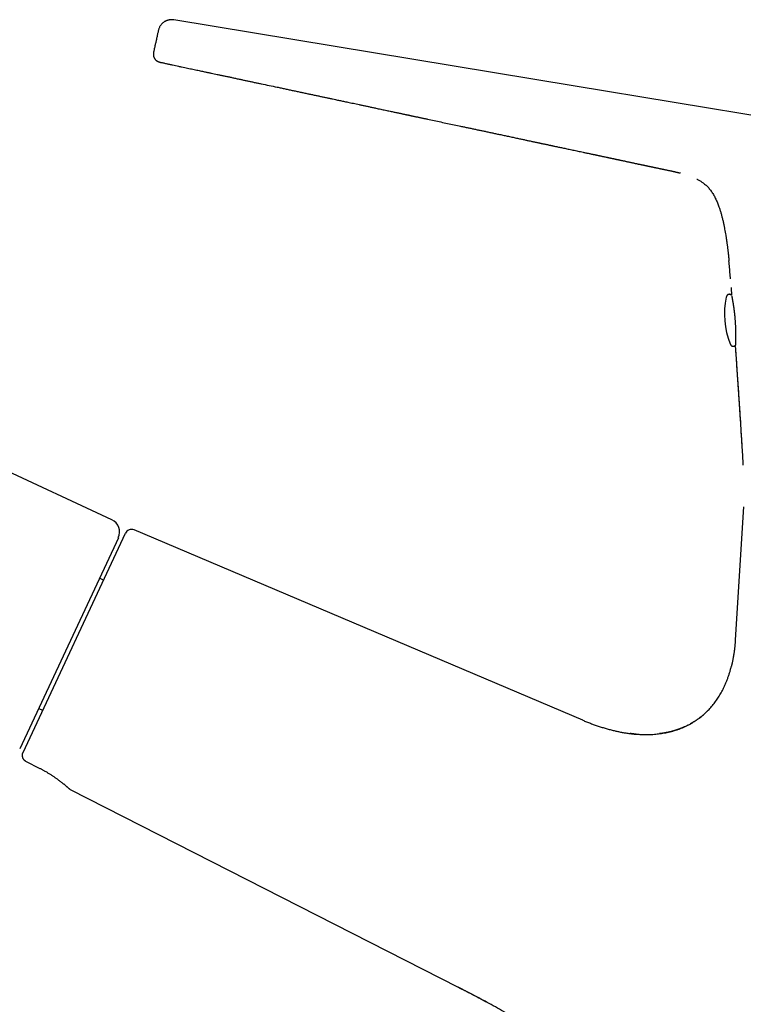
# Model space of a CAD drawing. Header units: millimetres. Extents: x 8 to 815, y 12 to 600.
# Tile 3 of 22: x 180 to 260, y 487 to 597. Entities that reach past the tile are written whole.
import ezdxf

# ---------------------------------------------------------------- set-up
doc = ezdxf.new("R2010")
doc.units = ezdxf.units.MM

msp = doc.modelspace()

# ---------------------------------------------------------------- linework, layer by layer
at = {"color": 7, "linetype": 'Continuous', "lineweight": 30}
for p, q in [((189.84, 540.85), (101.3, 582.13)), ((258.75, 560.45), (258.75, 560.45)), ((260.21, 542.3), (259.31, 527.47)), ((179.96, 514.91), (191.35, 539.35)), ((242.31, 518.5), (192.32, 539.72)), ((190.57, 538.85), (179.58, 515.29)), ((188.91, 534.11), (188.46, 534.32)), ((259.31, 527.47), (259.32, 527.46)), ((181.69, 519.82), (182.15, 519.61)), ((242.3, 518.48), (242.31, 518.5)), ((248.26, 516.94), (248.26, 516.94)), ((181.86, 513.09), (180.28, 513.9)), ((185.19, 510.77), (228.43, 488.73)), ((231.5, 487.12), (231.5, 487.12))]:
    msp.add_line(p, q, dxfattribs=at)
at = {"color": 7, "linetype": 'Continuous', "lineweight": 30, "flags": 128}
msp.add_lwpolyline([(285.72, 581.89), (263.75, 585.52), (241.24, 589.24), (196.75, 596.58)], dxfattribs=at)
at = {"color": 7, "linetype": 'Continuous', "lineweight": 30}
for centre, radius, start, end in [((267.11, 563.78), 9, 167.868, 201.7156), ((189.21, 539.49), 1.5, 335, 65), ((192.03, 539.03), 0.75, 67, 155)]:
    msp.add_arc(centre, radius, start, end, dxfattribs=at)
for points, knots in [([(196.47, 596.6), (196.47, 596.6), (196.44, 596.6), (196.36, 596.6), (196.25, 596.58), (196.15, 596.56), (196.04, 596.53), (195.93, 596.49), (195.83, 596.44), (195.72, 596.39), (195.63, 596.33), (195.54, 596.25), (195.45, 596.18), (195.37, 596.09), (195.3, 596.01), (195.23, 595.91), (195.17, 595.8), (195.11, 595.68), (195.07, 595.55), (195.05, 595.47), (195.04, 595.43)], [0, 0, 0, 0, 0.00093, 0.057982, 0.115023, 0.172121, 0.229309, 0.286582, 0.3439, 0.4012, 0.458392, 0.515373, 0.572032, 0.628257, 0.683937, 0.738953, 0.806588, 0.872762, 0.937284, 1, 1, 1, 1]), ([(196.53, 596.6), (196.51, 596.6), (196.5, 596.61), (196.48, 596.6), (196.47, 596.6)], [0, 0, 0, 0, 0.765316, 1, 1, 1, 1]), ([(196.75, 596.58), (196.72, 596.59), (196.65, 596.6), (196.58, 596.6), (196.53, 596.6), (196.53, 596.6)], [0, 0, 0, 0, 0.455387, 0.909867, 1, 1, 1, 1]), ([(195.04, 595.43), (195.03, 595.39), (195.01, 595.29), (194.97, 595.14), (194.93, 594.97), (194.9, 594.8), (194.86, 594.63), (194.82, 594.47), (194.79, 594.3), (194.75, 594.13), (194.71, 593.96), (194.67, 593.79), (194.64, 593.62), (194.6, 593.45), (194.56, 593.28), (194.54, 593.17), (194.52, 593.12)], [0, 0, 0, 0, 0.052306, 0.126385, 0.199948, 0.27284, 0.345047, 0.416758, 0.488353, 0.560153, 0.632358, 0.70506, 0.778263, 0.851903, 0.925865, 1, 1, 1, 1]), ([(194.53, 593.15), (194.52, 593.12), (194.51, 593.06), (194.49, 592.98), (194.48, 592.89), (194.47, 592.81), (194.47, 592.72), (194.47, 592.65), (194.48, 592.57), (194.5, 592.5), (194.53, 592.42), (194.57, 592.35), (194.61, 592.27), (194.66, 592.2), (194.71, 592.14), (194.77, 592.08), (194.83, 592.03), (194.89, 591.99), (194.96, 591.95), (195.03, 591.92), (195.11, 591.89), (195.2, 591.87), (195.28, 591.85), (195.34, 591.83), (195.37, 591.83)], [0, 0, 0, 0, 0.045441, 0.090607, 0.13532, 0.179645, 0.224003, 0.261454, 0.299776, 0.339426, 0.38084, 0.423764, 0.467623, 0.511945, 0.556423, 0.600925, 0.645195, 0.68928, 0.733226, 0.785984, 0.839025, 0.892431, 0.946142, 1, 1, 1, 1]), ([(195.37, 591.83), (195.42, 591.82), (195.6, 591.78), (195.9, 591.72), (196.26, 591.64), (196.61, 591.56), (196.95, 591.49), (197.28, 591.42), (197.62, 591.35), (197.96, 591.28), (198.28, 591.21), (198.59, 591.14), (198.88, 591.08), (199.17, 591.02), (199.44, 590.96), (199.69, 590.91), (199.94, 590.85), (200.15, 590.81), (200.34, 590.77), (200.5, 590.73), (200.66, 590.7), (200.8, 590.67), (201, 590.63), (201.27, 590.57), (201.59, 590.5), (201.94, 590.43), (202.29, 590.35), (202.66, 590.28), (203.04, 590.2), (203.42, 590.11), (203.82, 590.03), (204.22, 589.94), (204.6, 589.86), (204.97, 589.78), (205.34, 589.7), (205.72, 589.62), (206.1, 589.54), (206.65, 589.43), (207.37, 589.27), (208.11, 589.12), (208.71, 588.99), (209.15, 588.89), (209.6, 588.8), (210.04, 588.7), (210.49, 588.61), (210.92, 588.52), (211.36, 588.42), (211.78, 588.33), (212.19, 588.25), (212.59, 588.16), (212.99, 588.08), (213.37, 588), (213.73, 587.92), (214.09, 587.84), (214.44, 587.77), (214.74, 587.71), (214.99, 587.65), (215.21, 587.6), (215.44, 587.56), (215.67, 587.51), (215.9, 587.46), (216.16, 587.4), (216.45, 587.34), (216.76, 587.28), (217.08, 587.21), (217.41, 587.14), (217.76, 587.06), (218.12, 586.99), (218.49, 586.91), (218.88, 586.82), (219.23, 586.75), (219.54, 586.68), (219.8, 586.63), (220.07, 586.57), (220.34, 586.51), (220.59, 586.46), (220.84, 586.41), (221.07, 586.36), (221.29, 586.31), (221.49, 586.27), (221.69, 586.23), (221.87, 586.19), (222.04, 586.15), (222.19, 586.12), (222.33, 586.09), (222.46, 586.06), (222.58, 586.03), (222.69, 586.01), (222.77, 585.99), (222.85, 585.98), (222.93, 585.96), (223.01, 585.94), (223.1, 585.93), (223.2, 585.9), (223.31, 585.88), (223.44, 585.85), (223.58, 585.82), (223.73, 585.79), (223.89, 585.76), (224.05, 585.72), (224.21, 585.69), (224.37, 585.65), (224.53, 585.62), (224.69, 585.59), (224.85, 585.55), (225.21, 585.48), (225.76, 585.36), (226.51, 585.2), (227.25, 585.04), (227.98, 584.89), (228.61, 584.75), (229.12, 584.64), (229.54, 584.56), (229.94, 584.47), (230.35, 584.38), (230.75, 584.3), (231.14, 584.22), (231.47, 584.15), (231.74, 584.09), (231.96, 584.04), (232.18, 584), (232.39, 583.95), (232.61, 583.9), (232.83, 583.86), (233.06, 583.81), (233.3, 583.76), (233.54, 583.7), (233.79, 583.65), (234.03, 583.6), (234.29, 583.55), (234.55, 583.49), (234.8, 583.44), (235.04, 583.38), (235.27, 583.33), (235.48, 583.29), (235.68, 583.25), (235.87, 583.21), (236.04, 583.17), (236.21, 583.13), (236.39, 583.1), (236.56, 583.06), (236.74, 583.02), (236.93, 582.98), (237.11, 582.94), (237.3, 582.9), (237.46, 582.87), (237.59, 582.84), (237.7, 582.82), (237.81, 582.79), (237.91, 582.77), (238.03, 582.75), (238.15, 582.72), (238.27, 582.7), (238.39, 582.67), (238.51, 582.64), (238.64, 582.62), (238.77, 582.59), (238.89, 582.56), (239.03, 582.53), (239.18, 582.5), (239.35, 582.47), (239.53, 582.43), (239.74, 582.38), (239.96, 582.34), (240.19, 582.29), (240.43, 582.24), (240.69, 582.18), (240.95, 582.13), (241.22, 582.07), (241.5, 582.01), (241.78, 581.95), (242.07, 581.89), (242.31, 581.84), (242.52, 581.79), (242.69, 581.76), (242.86, 581.72), (243.01, 581.69), (243.16, 581.66), (243.3, 581.63), (243.43, 581.6), (243.54, 581.58), (243.65, 581.56), (243.76, 581.53), (243.86, 581.51), (243.97, 581.49), (244.08, 581.46), (244.2, 581.44), (244.33, 581.41), (244.46, 581.38), (244.61, 581.35), (244.75, 581.32), (244.89, 581.29), (245, 581.27), (245.08, 581.25), (245.16, 581.23), (245.23, 581.22), (245.29, 581.21), (245.35, 581.19), (245.4, 581.18), (245.47, 581.17), (245.54, 581.15), (245.62, 581.14), (245.7, 581.12), (245.78, 581.1), (245.86, 581.08), (245.93, 581.07), (245.99, 581.06), (246.05, 581.04), (246.1, 581.03), (246.17, 581.02), (246.26, 581), (246.35, 580.98), (246.45, 580.96), (246.57, 580.93), (246.69, 580.91), (246.82, 580.88), (246.96, 580.85), (247.09, 580.82), (247.22, 580.79), (247.35, 580.76), (247.47, 580.74), (247.6, 580.71), (247.72, 580.68), (247.84, 580.66), (247.97, 580.63), (248.1, 580.6), (248.23, 580.57), (248.37, 580.54), (248.51, 580.51), (248.63, 580.49), (248.74, 580.47), (248.83, 580.45), (248.91, 580.43), (248.99, 580.41), (249.07, 580.4), (249.14, 580.38), (249.2, 580.37), (249.27, 580.35), (249.35, 580.34), (249.43, 580.32), (249.51, 580.3), (249.57, 580.29), (249.62, 580.28), (249.65, 580.27), (249.68, 580.27), (249.71, 580.26), (249.74, 580.25), (249.78, 580.25), (249.82, 580.24), (249.87, 580.23), (249.93, 580.21), (250, 580.2), (250.06, 580.19), (250.13, 580.17), (250.2, 580.16), (250.27, 580.14), (250.33, 580.13), (250.39, 580.12), (250.44, 580.11), (250.49, 580.1), (250.55, 580.08), (250.63, 580.07), (250.72, 580.05), (250.82, 580.03), (250.94, 580), (251.05, 579.98), (251.18, 579.95), (251.3, 579.93), (251.42, 579.9), (251.54, 579.88), (251.66, 579.85), (251.8, 579.82), (251.95, 579.79), (252.07, 579.76), (252.17, 579.74), (252.25, 579.73), (252.31, 579.71), (252.37, 579.7), (252.42, 579.69), (252.46, 579.68), (252.49, 579.67), (252.51, 579.67), (252.55, 579.66), (252.58, 579.65), (252.62, 579.64), (252.66, 579.63), (252.7, 579.62), (252.75, 579.61), (252.81, 579.6), (252.87, 579.58), (252.93, 579.57), (253, 579.55), (253.07, 579.54), (253.14, 579.52), (253.18, 579.51), (253.21, 579.5), (253.21, 579.5)], [0, 0, 0, 0, 0.002747, 0.009092, 0.015252, 0.021227, 0.027017, 0.032621, 0.038571, 0.044296, 0.049796, 0.055071, 0.060121, 0.064946, 0.069545, 0.073919, 0.078067, 0.08199, 0.084914, 0.087698, 0.090343, 0.092849, 0.095217, 0.100602, 0.106212, 0.112049, 0.118112, 0.124401, 0.130798, 0.137414, 0.144247, 0.151299, 0.157454, 0.163767, 0.170233, 0.176737, 0.183224, 0.189694, 0.204875, 0.219959, 0.227618, 0.235252, 0.242861, 0.250444, 0.258003, 0.265528, 0.272916, 0.280117, 0.287149, 0.294012, 0.300705, 0.307228, 0.31347, 0.319548, 0.325462, 0.331213, 0.334955, 0.338642, 0.342425, 0.346343, 0.350395, 0.354582, 0.359688, 0.364982, 0.370462, 0.376129, 0.38209, 0.388244, 0.394592, 0.401132, 0.407865, 0.412379, 0.416974, 0.421643, 0.426189, 0.430531, 0.434671, 0.438609, 0.442343, 0.445875, 0.449205, 0.452332, 0.455257, 0.45783, 0.460222, 0.462435, 0.464468, 0.466321, 0.467714, 0.468985, 0.470229, 0.471621, 0.473166, 0.474864, 0.476715, 0.478929, 0.481327, 0.483911, 0.48668, 0.489635, 0.492239, 0.494965, 0.497717, 0.500463, 0.503201, 0.505933, 0.518714, 0.531522, 0.544168, 0.556674, 0.569082, 0.576128, 0.583142, 0.590125, 0.597074, 0.603888, 0.610502, 0.616917, 0.62077, 0.624547, 0.628249, 0.631876, 0.635545, 0.63931, 0.643235, 0.647319, 0.651564, 0.655635, 0.659843, 0.664189, 0.668657, 0.673021, 0.677197, 0.681186, 0.684678, 0.688014, 0.691192, 0.694214, 0.697092, 0.699999, 0.702995, 0.706079, 0.709252, 0.712508, 0.715691, 0.718723, 0.72068, 0.722568, 0.724388, 0.726162, 0.728068, 0.730142, 0.732386, 0.73438, 0.73649, 0.738698, 0.740864, 0.74296, 0.744985, 0.748027, 0.750897, 0.75369, 0.75749, 0.761357, 0.765308, 0.769416, 0.773782, 0.778324, 0.78301, 0.787753, 0.792548, 0.797397, 0.802301, 0.805199, 0.808102, 0.810895, 0.813553, 0.816074, 0.81846, 0.820711, 0.822656, 0.824488, 0.826267, 0.828087, 0.82995, 0.831856, 0.833839, 0.835994, 0.838328, 0.840836, 0.843435, 0.846089, 0.847679, 0.849187, 0.850547, 0.85176, 0.852825, 0.85376, 0.854729, 0.855777, 0.857065, 0.858454, 0.859945, 0.861435, 0.862784, 0.86397, 0.865019, 0.865931, 0.866849, 0.868101, 0.869526, 0.871123, 0.872893, 0.874837, 0.876954, 0.879245, 0.88163, 0.883931, 0.886142, 0.888263, 0.890293, 0.892572, 0.894727, 0.89676, 0.898674, 0.901073, 0.903477, 0.905895, 0.908335, 0.910763, 0.912518, 0.91412, 0.915583, 0.917118, 0.918796, 0.919863, 0.921043, 0.922367, 0.923834, 0.925446, 0.927198, 0.928298, 0.929215, 0.929949, 0.930501, 0.931006, 0.93155, 0.932134, 0.933125, 0.93421, 0.935376, 0.936619, 0.937938, 0.939333, 0.940786, 0.942123, 0.943325, 0.944366, 0.945273, 0.946223, 0.947254, 0.948734, 0.950367, 0.952157, 0.954056, 0.956111, 0.958224, 0.960303, 0.962348, 0.96436, 0.966341, 0.968885, 0.971384, 0.973841, 0.975266, 0.976577, 0.977734, 0.978742, 0.979712, 0.980513, 0.981012, 0.981731, 0.982646, 0.983537, 0.984385, 0.98543, 0.986425, 0.987441, 0.989344, 0.991013, 0.992699, 0.994506, 0.996435, 0.998155, 0.999988, 1, 1, 1, 1]), ([(195.37, 591.83), (195.37, 591.83), (195.37, 591.83), (195.37, 591.83), (195.37, 591.83)], [0, 0, 0, 0, 0.560008, 1, 1, 1, 1]), ([(255.04, 578.84), (255.07, 578.83), (255.14, 578.79), (255.26, 578.72), (255.39, 578.64), (255.53, 578.55), (255.67, 578.45), (255.82, 578.34), (255.98, 578.21), (256.13, 578.07), (256.28, 577.92), (256.42, 577.76), (256.56, 577.58), (256.69, 577.4), (256.82, 577.21), (256.93, 577.01), (257.04, 576.81), (257.14, 576.6), (257.24, 576.39), (257.33, 576.18), (257.41, 575.97), (257.5, 575.71), (257.61, 575.4), (257.71, 575.05), (257.81, 574.7), (257.9, 574.34), (257.99, 573.97), (258.06, 573.61), (258.13, 573.26), (258.19, 572.92), (258.24, 572.62), (258.28, 572.38), (258.3, 572.23), (258.32, 572.13), (258.33, 572.08), (258.33, 572.03), (258.34, 571.99), (258.34, 571.95), (258.35, 571.9), (258.36, 571.83), (258.37, 571.76), (258.38, 571.68), (258.39, 571.59), (258.41, 571.49), (258.43, 571.36), (258.44, 571.22), (258.46, 571.08), (258.48, 570.93), (258.5, 570.78), (258.51, 570.66), (258.52, 570.56), (258.53, 570.49), (258.54, 570.42), (258.55, 570.35), (258.55, 570.28), (258.56, 570.21), (258.57, 570.15), (258.57, 570.09), (258.58, 570.05), (258.58, 570.02), (258.58, 570), (258.59, 569.98), (258.59, 569.96), (258.59, 569.94), (258.59, 569.91), (258.6, 569.88), (258.6, 569.84), (258.6, 569.81), (258.61, 569.77), (258.61, 569.73), (258.61, 569.71), (258.61, 569.7)], [0, 0, 0, 0, 0.008431, 0.023729, 0.039365, 0.055347, 0.071685, 0.090807, 0.110431, 0.130577, 0.15127, 0.172528, 0.194367, 0.216784, 0.239019, 0.26137, 0.283811, 0.306314, 0.328855, 0.351415, 0.373985, 0.39657, 0.432127, 0.467863, 0.503896, 0.540306, 0.577342, 0.613515, 0.648699, 0.682805, 0.715803, 0.735589, 0.754981, 0.760832, 0.765947, 0.770284, 0.774101, 0.777851, 0.783436, 0.78971, 0.796794, 0.804689, 0.813399, 0.822927, 0.836185, 0.849992, 0.86417, 0.878717, 0.893633, 0.908912, 0.915749, 0.922654, 0.929628, 0.936669, 0.94362, 0.949891, 0.956333, 0.961751, 0.966144, 0.969514, 0.971291, 0.972549, 0.973966, 0.976595, 0.979519, 0.982982, 0.986249, 0.989261, 0.994004, 0.997937, 1, 1, 1, 1]), ([(258.78, 567.71), (258.77, 567.76), (258.75, 568.06), (258.71, 568.6), (258.66, 569.21), (258.62, 569.58), (258.61, 569.7)], [0, 0, 0, 0, 0.081898, 0.44785, 0.812787, 1, 1, 1, 1]), ([(258.84, 566.75), (258.84, 566.74), (258.85, 566.7), (258.85, 566.61), (258.86, 566.49), (258.87, 566.35), (258.88, 566.2), (258.89, 566.05), (258.9, 565.92), (258.9, 565.86), (258.9, 565.84)], [0, 0, 0, 0, 0.018347, 0.146803, 0.286521, 0.437498, 0.599738, 0.773252, 0.95806, 1, 1, 1, 1]), ([(258.9, 565.86), (258.9, 565.86), (258.9, 565.87), (258.89, 565.88), (258.87, 565.9), (258.85, 565.91), (258.83, 565.93), (258.81, 565.94), (258.79, 565.96), (258.76, 565.97), (258.73, 565.98), (258.7, 565.98), (258.67, 565.99), (258.64, 565.99), (258.61, 565.98), (258.58, 565.98), (258.55, 565.97), (258.52, 565.96), (258.49, 565.95), (258.47, 565.93), (258.45, 565.92), (258.43, 565.9), (258.41, 565.88), (258.4, 565.86), (258.38, 565.84), (258.37, 565.82), (258.36, 565.81), (258.35, 565.79), (258.34, 565.77), (258.33, 565.74), (258.32, 565.72), (258.32, 565.69), (258.31, 565.68), (258.31, 565.67)], [0, 0, 0, 0, 0.0041577, 0.037123, 0.0682579, 0.0981749, 0.1273288, 0.1560386, 0.1845063, 0.2128434, 0.2411025, 0.2723281, 0.3031917, 0.3335818, 0.363516, 0.3930396, 0.4222026, 0.4510725, 0.4797202, 0.5082212, 0.5366645, 0.5651698, 0.5939117, 0.6231447, 0.6532243, 0.6846237, 0.7179551, 0.7540079, 0.7938275, 0.8388682, 0.8913058, 0.9547079, 1, 1, 1, 1]), ([(258.92, 565.76), (258.92, 565.76), (258.92, 565.76), (258.92, 565.75), (258.92, 565.75), (258.92, 565.74), (258.93, 565.72), (258.93, 565.7), (258.94, 565.67), (258.95, 565.62), (258.96, 565.56), (258.97, 565.5), (258.98, 565.43), (259, 565.36), (259.01, 565.27), (259.03, 565.19), (259.04, 565.09), (259.06, 564.99), (259.08, 564.89), (259.09, 564.78), (259.11, 564.67), (259.13, 564.57), (259.14, 564.46), (259.15, 564.36), (259.17, 564.26), (259.18, 564.17), (259.19, 564.09), (259.2, 564.01), (259.21, 563.92), (259.22, 563.83), (259.23, 563.74), (259.24, 563.63), (259.25, 563.52), (259.26, 563.41), (259.27, 563.28), (259.28, 563.16), (259.29, 563.03), (259.3, 562.9), (259.31, 562.76), (259.32, 562.62), (259.32, 562.47), (259.33, 562.33), (259.33, 562.19), (259.34, 562.06), (259.34, 561.92), (259.34, 561.78), (259.34, 561.65), (259.35, 561.52), (259.35, 561.4), (259.34, 561.29), (259.34, 561.19), (259.34, 561.1), (259.34, 561.02), (259.34, 560.95), (259.34, 560.88), (259.34, 560.81), (259.33, 560.74), (259.33, 560.67), (259.33, 560.6), (259.33, 560.54), (259.32, 560.48), (259.32, 560.42), (259.32, 560.37), (259.32, 560.34), (259.32, 560.3), (259.31, 560.28), (259.31, 560.26), (259.31, 560.24), (259.31, 560.24), (259.31, 560.23), (259.31, 560.23), (259.31, 560.23)], [0, 0, 0, 0, 0.007758, 0.01614, 0.024533, 0.032936, 0.041351, 0.049778, 0.069689, 0.089676, 0.107915, 0.126216, 0.144438, 0.162533, 0.180507, 0.198369, 0.216126, 0.233789, 0.251302, 0.268634, 0.285521, 0.30154, 0.316692, 0.330981, 0.344411, 0.356983, 0.36752, 0.377497, 0.388067, 0.399506, 0.411813, 0.424744, 0.438513, 0.453117, 0.46856, 0.483327, 0.49879, 0.514958, 0.53184, 0.549436, 0.567685, 0.585695, 0.603173, 0.620113, 0.636513, 0.656247, 0.675129, 0.69316, 0.710339, 0.726671, 0.742159, 0.756805, 0.770615, 0.782332, 0.794459, 0.807391, 0.821131, 0.835678, 0.850751, 0.866602, 0.883227, 0.900623, 0.914313, 0.928443, 0.942532, 0.955611, 0.96765, 0.978648, 0.988607, 0.997531, 1, 1, 1, 1]), ([(258.75, 560.45), (258.75, 560.45), (258.75, 560.44), (258.76, 560.42), (258.78, 560.39), (258.79, 560.37), (258.8, 560.35), (258.81, 560.33), (258.83, 560.31), (258.84, 560.29), (258.86, 560.28), (258.88, 560.26), (258.9, 560.25), (258.92, 560.23), (258.94, 560.22), (258.97, 560.21), (259, 560.2), (259.03, 560.19), (259.06, 560.19), (259.09, 560.19), (259.12, 560.19), (259.15, 560.2), (259.18, 560.21), (259.21, 560.22), (259.24, 560.23), (259.26, 560.24), (259.28, 560.26), (259.3, 560.28), (259.31, 560.29), (259.32, 560.29)], [0, 0, 0, 0, 0.001238, 0.093792, 0.161356, 0.218181, 0.267166, 0.310523, 0.349853, 0.386326, 0.420824, 0.454013, 0.486386, 0.518287, 0.549932, 0.581437, 0.612859, 0.647553, 0.68184, 0.715601, 0.748858, 0.781661, 0.814069, 0.846155, 0.878001, 0.909689, 0.941321, 0.973034, 1, 1, 1, 1]), ([(259.31, 560.18), (259.31, 560.18), (259.31, 560.19), (259.31, 560.23), (259.31, 560.27), (259.31, 560.29)], [0, 0, 0, 0, 0.221288, 0.656842, 1, 1, 1, 1]), ([(259.31, 560.18), (259.31, 560.13), (259.32, 560.05), (259.32, 559.97), (259.32, 559.94)], [0, 0, 0, 0, 0.631415, 1, 1, 1, 1]), ([(259.31, 560.18), (259.35, 559.51), (259.45, 558.17), (259.59, 556.16), (259.72, 554.15), (259.84, 552.31), (259.95, 550.63), (260.01, 549.63), (260.04, 549.13)], [0, 0, 0, 0, 0.181813, 0.363627, 0.545444, 0.727262, 0.863631, 1, 1, 1, 1]), ([(259.33, 559.92), (259.33, 559.88), (259.34, 559.77), (259.35, 559.57), (259.37, 559.32), (259.39, 559.07), (259.41, 558.74), (259.44, 558.33), (259.47, 557.86), (259.5, 557.4), (259.53, 556.94), (259.56, 556.5), (259.59, 556.07), (259.62, 555.65), (259.65, 555.25), (259.67, 554.88), (259.7, 554.53), (259.72, 554.19), (259.74, 553.91), (259.75, 553.68), (259.76, 553.51), (259.78, 553.34), (259.79, 553.15), (259.8, 552.96), (259.81, 552.75), (259.83, 552.53), (259.84, 552.29), (259.86, 552.04), (259.88, 551.79), (259.89, 551.52), (259.91, 551.24), (259.93, 550.94), (259.95, 550.62), (259.97, 550.28), (259.99, 549.92), (260.02, 549.55), (260.04, 549.2), (260.06, 548.85), (260.08, 548.52), (260.1, 548.17), (260.12, 547.82), (260.14, 547.46), (260.16, 547.16), (260.17, 546.99), (260.17, 546.93)], [0, 0, 0, 0, 0.008851, 0.026962, 0.045778, 0.0653, 0.085526, 0.122635, 0.15899, 0.19458, 0.229408, 0.263479, 0.296796, 0.329359, 0.361168, 0.388534, 0.415313, 0.441501, 0.467098, 0.48027, 0.493303, 0.506755, 0.520863, 0.535627, 0.551046, 0.568614, 0.586964, 0.606094, 0.626006, 0.6467, 0.668178, 0.69044, 0.715833, 0.742175, 0.769462, 0.797693, 0.826864, 0.851889, 0.877566, 0.903897, 0.930891, 0.958557, 0.986911, 1, 1, 1, 1]), ([(259.31, 527.47), (259.31, 527.4), (259.3, 527.27), (259.29, 527.07), (259.27, 526.88), (259.25, 526.71), (259.24, 526.57), (259.23, 526.45), (259.21, 526.32), (259.19, 526.19), (259.17, 526.05), (259.15, 525.91), (259.13, 525.77), (259.11, 525.62), (259.08, 525.47), (259.06, 525.33), (259.03, 525.19), (259, 525.06), (258.98, 524.94), (258.95, 524.83), (258.93, 524.73), (258.9, 524.63), (258.89, 524.57), (258.88, 524.54)], [0, 0, 0, 0, 0.066693, 0.13109, 0.193663, 0.254831, 0.292652, 0.331907, 0.37336, 0.417007, 0.462845, 0.50827, 0.555656, 0.604999, 0.654987, 0.702687, 0.748272, 0.792095, 0.834558, 0.876102, 0.917199, 0.958336, 1, 1, 1, 1]), ([(242.31, 518.5), (242.46, 518.44), (242.74, 518.32), (243.17, 518.15), (243.6, 517.99), (244.04, 517.84), (244.48, 517.7), (244.92, 517.57), (245.36, 517.45), (245.8, 517.34), (246.21, 517.24), (246.62, 517.16), (247.03, 517.09), (247.44, 517.03), (247.85, 516.98), (248.26, 516.94), (248.65, 516.92), (249, 516.9), (249.33, 516.9), (249.65, 516.9), (249.97, 516.91), (250.3, 516.93), (250.62, 516.96), (250.93, 517), (251.25, 517.05), (251.56, 517.1), (251.88, 517.17), (252.2, 517.25), (252.51, 517.34), (252.82, 517.43), (253.13, 517.54), (253.43, 517.66), (253.72, 517.79), (254, 517.93), (254.28, 518.07), (254.54, 518.22), (254.8, 518.39), (255.06, 518.56), (255.3, 518.74), (255.54, 518.92), (255.76, 519.1), (255.97, 519.3), (256.18, 519.5), (256.39, 519.7), (256.58, 519.92), (256.77, 520.14), (256.95, 520.37), (257.12, 520.6), (257.29, 520.83), (257.45, 521.07), (257.6, 521.32), (257.74, 521.56), (257.89, 521.84), (258.04, 522.14), (258.19, 522.48), (258.34, 522.82), (258.47, 523.16), (258.59, 523.51), (258.7, 523.86), (258.8, 524.2), (258.85, 524.43), (258.88, 524.54)], [0, 0, 0, 0, 0.02243, 0.044861, 0.06729, 0.089718, 0.112146, 0.134574, 0.157005, 0.179438, 0.199582, 0.219722, 0.239861, 0.259998, 0.280138, 0.300285, 0.320434, 0.336231, 0.352025, 0.367815, 0.383602, 0.399387, 0.414891, 0.430399, 0.445913, 0.461431, 0.477264, 0.493092, 0.508914, 0.52473, 0.54054, 0.556347, 0.572155, 0.587098, 0.602046, 0.616998, 0.631952, 0.646906, 0.661859, 0.675955, 0.690049, 0.704138, 0.718224, 0.732308, 0.746392, 0.760479, 0.774571, 0.788669, 0.802771, 0.816626, 0.830483, 0.844339, 0.858191, 0.876132, 0.894069, 0.912006, 0.929948, 0.947894, 0.965525, 0.983158, 1, 1, 1, 1]), ([(256.16, 519.48), (256.14, 519.46), (256.1, 519.42), (256.04, 519.36), (255.97, 519.29), (255.89, 519.22), (255.81, 519.15), (255.72, 519.07), (255.63, 518.99), (255.53, 518.91), (255.42, 518.83), (255.31, 518.74), (255.21, 518.66), (255.1, 518.58), (254.98, 518.51), (254.87, 518.43), (254.77, 518.36), (254.67, 518.3), (254.6, 518.26), (254.55, 518.23), (254.52, 518.21), (254.48, 518.19), (254.44, 518.17), (254.4, 518.14), (254.37, 518.13), (254.34, 518.11), (254.32, 518.1), (254.31, 518.09), (254.3, 518.09)], [0, 0, 0, 0, 0.04305, 0.085818, 0.128718, 0.172156, 0.216515, 0.262152, 0.309386, 0.3585, 0.40974, 0.463021, 0.514686, 0.563587, 0.618616, 0.669656, 0.716703, 0.759753, 0.798805, 0.813862, 0.828272, 0.842328, 0.863422, 0.885509, 0.909535, 0.936264, 0.966273, 1, 1, 1, 1]), ([(253.64, 517.76), (253.64, 517.75), (253.63, 517.75), (253.61, 517.74), (253.58, 517.73), (253.56, 517.71), (253.54, 517.7), (253.53, 517.7), (253.51, 517.69), (253.5, 517.68), (253.49, 517.68), (253.48, 517.68), (253.48, 517.67), (253.47, 517.67), (253.46, 517.67), (253.45, 517.66), (253.44, 517.66), (253.42, 517.65), (253.41, 517.65), (253.38, 517.64), (253.35, 517.62), (253.31, 517.61), (253.27, 517.59), (253.23, 517.58), (253.18, 517.56), (253.12, 517.54), (253.05, 517.51), (252.98, 517.48), (252.9, 517.46), (252.82, 517.43), (252.72, 517.4), (252.61, 517.36), (252.49, 517.33), (252.36, 517.29), (252.23, 517.25), (252.1, 517.22), (251.97, 517.19), (251.85, 517.16), (251.74, 517.13), (251.65, 517.12), (251.58, 517.1), (251.54, 517.09), (251.49, 517.08), (251.44, 517.08), (251.4, 517.07), (251.35, 517.06), (251.3, 517.05), (251.25, 517.04), (251.2, 517.04), (251.15, 517.03), (251.1, 517.02), (251.04, 517.02), (250.99, 517.01), (250.94, 517), (250.9, 517), (250.88, 517)], [0, 0, 0, 0, 0.043055, 0.087401, 0.133007, 0.179819, 0.193964, 0.205469, 0.214453, 0.219666, 0.223764, 0.225506, 0.227129, 0.228717, 0.230362, 0.234119, 0.238875, 0.244859, 0.251975, 0.265779, 0.278634, 0.290779, 0.302504, 0.314132, 0.325999, 0.342753, 0.3602, 0.378275, 0.396979, 0.416311, 0.442578, 0.469925, 0.49826, 0.533508, 0.567155, 0.59927, 0.629927, 0.660569, 0.689804, 0.717742, 0.729082, 0.740157, 0.751311, 0.762874, 0.775137, 0.788343, 0.802686, 0.818316, 0.837905, 0.859465, 0.883103, 0.908907, 0.936949, 0.967293, 1, 1, 1, 1]), ([(248.26, 516.94), (248.25, 516.94), (248.24, 516.94), (248.22, 516.95), (248.19, 516.95), (248.17, 516.95), (248.13, 516.95), (248.1, 516.96), (248.06, 516.96), (248.02, 516.96), (247.98, 516.97), (247.93, 516.97), (247.89, 516.98), (247.83, 516.98), (247.78, 516.99), (247.72, 517), (247.66, 517), (247.63, 517.01), (247.6, 517.01)], [0, 0, 0, 0, 0.075482, 0.142374, 0.201455, 0.253801, 0.30089, 0.344676, 0.387511, 0.431843, 0.479881, 0.533098, 0.592497, 0.658769, 0.732386, 0.813667, 0.902825, 1, 1, 1, 1]), ([(180.28, 513.9), (180.26, 513.91), (180.23, 513.93), (180.18, 513.96), (180.13, 514), (180.09, 514.05), (180.05, 514.09), (180.01, 514.14), (179.98, 514.19), (179.95, 514.25), (179.93, 514.31), (179.91, 514.37), (179.89, 514.43), (179.88, 514.49), (179.88, 514.55), (179.88, 514.62), (179.89, 514.68), (179.9, 514.76), (179.92, 514.83), (179.94, 514.89), (179.96, 514.91)], [0, 0, 0, 0, 0.051338, 0.103039, 0.155884, 0.209121, 0.260457, 0.312143, 0.364918, 0.418061, 0.470336, 0.522957, 0.576641, 0.630685, 0.684942, 0.739557, 0.795275, 0.851367, 0.925255, 1, 1, 1, 1]), ([(185.19, 510.77), (185.19, 510.77), (185.19, 510.77), (185.19, 510.77), (185.18, 510.78), (185.16, 510.79), (185.14, 510.81), (185.12, 510.83), (185.09, 510.86), (185.05, 510.89), (185.01, 510.93), (184.97, 510.97), (184.92, 511.01), (184.86, 511.06), (184.8, 511.11), (184.74, 511.16), (184.67, 511.22), (184.6, 511.28), (184.52, 511.35), (184.43, 511.42), (184.34, 511.49), (184.25, 511.56), (184.15, 511.63), (184.05, 511.71), (183.95, 511.79), (183.83, 511.87), (183.72, 511.96), (183.6, 512.05), (183.47, 512.13), (183.34, 512.22), (183.22, 512.3), (183.08, 512.39), (182.94, 512.48), (182.8, 512.56), (182.66, 512.65), (182.51, 512.74), (182.37, 512.82), (182.24, 512.89), (182.11, 512.96), (181.99, 513.03), (181.91, 513.07), (181.86, 513.09)], [0, 0, 0, 0, 0.011954, 0.038846, 0.065737, 0.090848, 0.11596, 0.141245, 0.166529, 0.192352, 0.218174, 0.244178, 0.270182, 0.295641, 0.321101, 0.346727, 0.372354, 0.398496, 0.424639, 0.450956, 0.477273, 0.503734, 0.530194, 0.556832, 0.583471, 0.610671, 0.637871, 0.665266, 0.692662, 0.719446, 0.746277, 0.773253, 0.800279, 0.827877, 0.855529, 0.883348, 0.911223, 0.933344, 0.955494, 0.977732, 1, 1, 1, 1]), ([(248.63, 475.05), (248.45, 475.22), (248.09, 475.57), (247.54, 476.09), (246.98, 476.59), (246.41, 477.09), (245.84, 477.59), (245.26, 478.07), (244.68, 478.55), (244.09, 479.02), (243.49, 479.48), (242.9, 479.93), (242.31, 480.37), (241.71, 480.8), (241.07, 481.26), (240.38, 481.74), (239.65, 482.23), (238.92, 482.72), (238.18, 483.2), (237.43, 483.67), (236.63, 484.17), (235.78, 484.69), (234.87, 485.23), (233.96, 485.76), (233.04, 486.28), (232.12, 486.79), (231.2, 487.29), (230.28, 487.78), (229.36, 488.26), (228.74, 488.58), (228.43, 488.73)], [0, 0, 0, 0, 0.030824, 0.061679, 0.092533, 0.123388, 0.154177, 0.184968, 0.215759, 0.24655, 0.27734, 0.307579, 0.337818, 0.368057, 0.398297, 0.434297, 0.470296, 0.506294, 0.542288, 0.578282, 0.614275, 0.657468, 0.700664, 0.743862, 0.787064, 0.830268, 0.872702, 0.915137, 0.95757, 1, 1, 1, 1]), ([(228.5, 488.7), (228.5, 488.7), (228.51, 488.7), (228.53, 488.69), (228.54, 488.68), (228.56, 488.67), (228.58, 488.66), (228.61, 488.65), (228.63, 488.64), (228.66, 488.62), (228.69, 488.61), (228.72, 488.59), (228.75, 488.58), (228.79, 488.56), (228.83, 488.54), (228.89, 488.51), (228.96, 488.47), (229.05, 488.42), (229.15, 488.37), (229.26, 488.32), (229.38, 488.25), (229.51, 488.19), (229.64, 488.12), (229.77, 488.05), (229.9, 487.98), (230.02, 487.92), (230.15, 487.85), (230.27, 487.79), (230.4, 487.72), (230.52, 487.66), (230.64, 487.59), (230.76, 487.53), (230.87, 487.47), (230.98, 487.41), (231.08, 487.36), (231.17, 487.31), (231.25, 487.26), (231.33, 487.22), (231.4, 487.18), (231.46, 487.15), (231.49, 487.13), (231.5, 487.12)], [0, 0, 0, 0, 0.020159, 0.03842, 0.054842, 0.069509, 0.082539, 0.094099, 0.10443, 0.113869, 0.122852, 0.131974, 0.141673, 0.152089, 0.163224, 0.18217, 0.202889, 0.229864, 0.259351, 0.291349, 0.328419, 0.367518, 0.406427, 0.445033, 0.483335, 0.520884, 0.558137, 0.595093, 0.631753, 0.668116, 0.704183, 0.739953, 0.774645, 0.807105, 0.837579, 0.866386, 0.893902, 0.920552, 0.946801, 0.973127, 1, 1, 1, 1])]:
    msp.add_open_spline(points, degree=3, knots=knots, dxfattribs=at)

doc.saveas('drawing.dxf')
